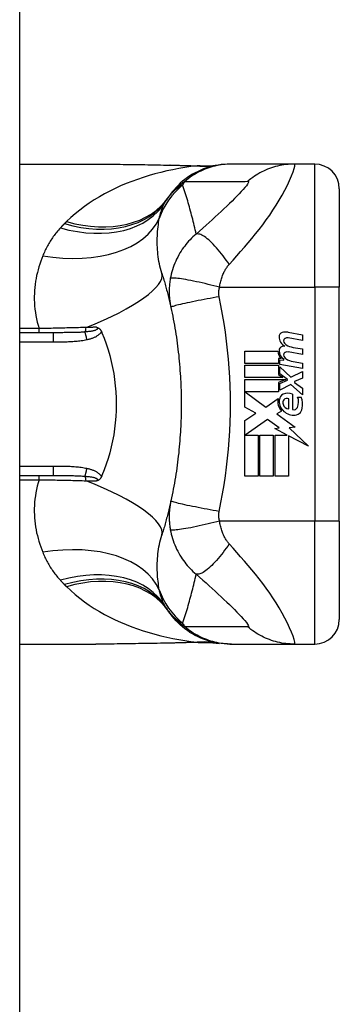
# Model space of a CAD drawing. Header units: inches. Extents: x 20 to 683, y 61 to 320.
# Tile 194 of 205: x 400.808 to 401.319, y 194.775 to 196.35. Entities that reach past the tile are written whole.
import ezdxf

# ---------------------------------------------------------------- set-up
doc = ezdxf.new("R2010")
doc.units = ezdxf.units.IN
doc.header["$MEASUREMENT"] = 0
doc.layers.add('Visible Edges(ANSI)', color=7, linetype='Continuous', lineweight=25)
doc.layers.add('Visible Tangent Edges(ANSI)', color=7, linetype='Continuous', lineweight=25)

msp = doc.modelspace()

# ---------------------------------------------------------------- linework, layer by layer
at = {"layer": 'Visible Edges(ANSI)'}
for p, q in [((400.8081, 177.4917), (400.8081, 214.0947)), ((400.8081, 196.1186), (400.93, 196.1186)), ((401.1466, 196.1186), (401.1442, 196.1186)), ((401.2471, 196.1186), (401.1466, 196.1186)), ((401.2796, 196.1186), (401.2471, 196.1186)), ((401.319, 196.0792), (401.319, 195.9217)), ((401.319, 195.5477), (401.319, 195.9217)), ((400.8615, 195.8489), (400.8081, 195.8489)), ((401.2601, 195.8365), (401.2371, 195.8405)), ((401.2372, 195.8497), (401.2601, 195.8453)), ((401.2601, 195.8453), (401.2601, 195.8365)), ((401.2451, 195.8255), (401.2601, 195.8229)), ((401.2601, 195.8229), (401.2601, 195.8141)), ((401.1679, 195.8195), (401.2209, 195.8195)), ((401.1679, 195.7997), (401.1679, 195.8195)), ((401.2218, 195.8079), (401.2218, 195.7997)), ((401.2259, 195.8075), (401.2218, 195.8079)), ((401.2237, 195.8055), (401.2301, 195.8049)), ((401.2237, 195.7979), (401.2237, 195.8055)), ((401.2301, 195.8049), (401.2301, 195.8068)), ((401.2601, 195.8141), (401.2371, 195.8181)), ((401.2218, 195.7997), (401.1679, 195.7997)), ((401.1679, 195.7969), (401.2218, 195.7969)), ((401.1679, 195.7771), (401.1679, 195.7969)), ((401.2218, 195.7969), (401.2218, 195.7821)), ((401.2601, 195.7915), (401.2237, 195.7979)), ((401.2237, 195.7941), (401.2413, 195.7779)), ((401.2237, 195.7832), (401.2237, 195.7941)), ((401.2451, 195.8029), (401.2601, 195.8003)), ((401.2601, 195.8003), (401.2601, 195.7915)), ((401.2287, 195.7771), (401.1679, 195.7771)), ((401.1679, 195.7743), (401.2335, 195.7743)), ((401.1679, 195.7297), (401.1679, 195.7743)), ((401.2218, 195.7821), (401.2287, 195.7771)), ((401.2335, 195.7743), (401.2218, 195.7693)), ((401.2359, 195.7743), (401.2237, 195.7832)), ((401.2359, 195.7729), (401.2359, 195.7743)), ((401.2413, 195.7779), (401.2601, 195.7869)), ((401.2601, 195.7761), (401.2471, 195.7711)), ((401.2601, 195.7869), (401.2601, 195.7761)), ((401.2218, 195.7693), (401.2218, 195.7543)), ((401.2237, 195.7677), (401.2359, 195.7729)), ((401.2237, 195.7569), (401.2237, 195.7677)), ((401.2415, 195.7661), (401.2237, 195.7569)), ((401.2601, 195.7497), (401.2415, 195.7661)), ((401.2471, 195.7711), (401.2471, 195.7695)), ((401.2471, 195.7695), (401.2601, 195.7605)), ((401.2601, 195.7605), (401.2601, 195.7497)), ((401.1687, 195.7543), (401.2014, 195.7299)), ((401.2218, 195.7543), (401.1687, 195.7543)), ((401.2014, 195.7299), (401.2213, 195.7437)), ((401.2383, 195.7271), (401.2383, 195.7431)), ((401.2443, 195.7505), (401.2443, 195.7261)), ((401.2523, 195.7461), (401.2583, 195.7461)), ((401.1853, 195.7204), (401.1679, 195.7297)), ((401.1679, 195.7087), (401.1853, 195.7204)), ((401.2267, 195.7237), (401.219, 195.7191)), ((401.219, 195.7191), (401.2483, 195.6981)), ((401.1679, 195.6195), (401.1679, 195.7087)), ((401.2041, 195.7099), (401.1683, 195.6853)), ((401.2228, 195.6968), (401.2041, 195.7099)), ((401.2161, 195.6955), (401.2228, 195.6968)), ((401.2357, 195.6853), (401.2161, 195.6955)), ((401.2483, 195.6981), (401.2389, 195.6968)), ((401.2389, 195.6968), (401.2697, 195.6676)), ((401.1683, 195.6853), (401.1893, 195.6853)), ((401.1893, 195.6853), (401.1893, 195.6195)), ((401.1921, 195.6853), (401.2135, 195.6853)), ((401.1921, 195.6195), (401.1921, 195.6853)), ((401.2135, 195.6853), (401.2135, 195.6195)), ((401.2165, 195.6853), (401.2357, 195.6853)), ((401.2165, 195.6195), (401.2165, 195.6853)), ((401.2379, 195.6841), (401.2379, 195.6195)), ((401.2697, 195.6676), (401.2379, 195.6841)), ((400.8081, 195.6206), (400.8615, 195.6206)), ((401.1893, 195.6195), (401.1679, 195.6195)), ((401.2135, 195.6195), (401.1921, 195.6195)), ((401.2379, 195.6195), (401.2165, 195.6195)), ((401.319, 195.5477), (401.319, 195.3902)), ((400.8081, 195.3509), (400.93, 195.3509)), ((401.1442, 195.3509), (401.1466, 195.3509)), ((401.1466, 195.3509), (401.2471, 195.3509)), ((401.2471, 195.3509), (401.2796, 195.3509))]:
    msp.add_line(p, q, dxfattribs=at)
at = {"layer": 'Visible Edges(ANSI)', "flags": 128}
for points in [[(400.93, 196.1186), (400.959, 196.1184), (400.9885, 196.1181), (401.0184, 196.1176), (401.0486, 196.1171)], [(401.1442, 196.1186), (401.1396, 196.1185), (401.1349, 196.1182), (401.1302, 196.1178), (401.1255, 196.1171), (401.1208, 196.1162), (401.116, 196.1152), (401.1114, 196.1139), (401.1067, 196.1125), (401.1021, 196.1108), (401.0976, 196.109), (401.0931, 196.107), (401.0887, 196.1047), (401.0844, 196.1024), (401.0803, 196.0998), (401.0762, 196.097), (401.0723, 196.0941), (401.0685, 196.0911), (401.0648, 196.0879), (401.0613, 196.0846), (401.058, 196.0812), (401.0548, 196.0776), (401.0518, 196.074), (401.0489, 196.0703), (401.0462, 196.0665)], [(401.0486, 196.1171), (401.0729, 196.1166), (401.0967, 196.1158)], [(401.0967, 196.1158), (401.1119, 196.1158), (401.127, 196.1173)], [(401.0353, 195.9442), (401.036, 195.942), (401.0366, 195.9398), (401.0373, 195.9376), (401.038, 195.9354), (401.0386, 195.9331), (401.0393, 195.9309), (401.0399, 195.9287), (401.0405, 195.9264), (401.0412, 195.9241), (401.0418, 195.9219), (401.0424, 195.9196), (401.043, 195.9173), (401.0436, 195.9151), (401.0442, 195.9128), (401.0448, 195.9105), (401.0454, 195.9082), (401.0459, 195.9058), (401.0465, 195.9035), (401.0471, 195.9012), (401.0476, 195.8989), (401.0481, 195.8965), (401.0487, 195.8942), (401.0492, 195.8918), (401.0497, 195.8895)], [(401.0497, 195.8895), (401.0508, 195.8847), (401.0517, 195.88), (401.0527, 195.8753), (401.0536, 195.8705), (401.0545, 195.8658), (401.0554, 195.861), (401.0562, 195.8562), (401.057, 195.8514), (401.0577, 195.8466), (401.0585, 195.8418), (401.0592, 195.837), (401.0598, 195.8322), (401.0605, 195.8274), (401.0611, 195.8226), (401.0616, 195.8177), (401.0622, 195.8129), (401.0627, 195.8081), (401.0631, 195.8032), (401.0636, 195.7984), (401.064, 195.7935), (401.0643, 195.7887), (401.0647, 195.7838), (401.065, 195.779), (401.0653, 195.7741)], [(400.9309, 195.8577), (400.9313, 195.8575), (400.9317, 195.8574), (400.9321, 195.8573), (400.9324, 195.8571), (400.9328, 195.857), (400.9332, 195.8568), (400.9336, 195.8566), (400.9339, 195.8564), (400.9343, 195.8562), (400.9347, 195.856), (400.935, 195.8557), (400.9354, 195.8554), (400.9358, 195.8551), (400.9361, 195.8548), (400.9365, 195.8545), (400.9368, 195.8541), (400.9371, 195.8537), (400.9374, 195.8533), (400.9377, 195.8529), (400.938, 195.8525), (400.9382, 195.8521), (400.9384, 195.8516), (400.9387, 195.8512), (400.9389, 195.8507)], [(400.9389, 195.8507), (400.9389, 195.8506), (400.9389, 195.8505), (400.939, 195.8505), (400.939, 195.8504), (400.939, 195.8503), (400.9391, 195.8502), (400.9391, 195.8502), (400.9391, 195.8501), (400.9392, 195.85), (400.9392, 195.85), (400.9392, 195.8499), (400.9393, 195.8498), (400.9393, 195.8497), (400.9393, 195.8497), (400.9394, 195.8496), (400.9394, 195.8495), (400.9394, 195.8494), (400.9394, 195.8494), (400.9395, 195.8493), (400.9395, 195.8492), (400.9395, 195.8491), (400.9396, 195.8491), (400.9396, 195.849), (400.9396, 195.8489)], [(400.9396, 195.8489), (400.9432, 195.84), (400.9465, 195.831), (400.9494, 195.8218), (400.9521, 195.8125), (400.9545, 195.803), (400.9566, 195.7935), (400.9583, 195.7838), (400.9598, 195.774), (400.9609, 195.7642), (400.9617, 195.7544), (400.9622, 195.7445), (400.9623, 195.7346), (400.9622, 195.7247), (400.9617, 195.7148), (400.9609, 195.7049), (400.9597, 195.6951), (400.9583, 195.6854), (400.9565, 195.6758), (400.9545, 195.6663), (400.9521, 195.6569), (400.9494, 195.6476), (400.9465, 195.6385), (400.9432, 195.6294), (400.9396, 195.6206)], [(401.0653, 195.7741), (401.0654, 195.7708), (401.0656, 195.7675), (401.0657, 195.7643), (401.0659, 195.761), (401.066, 195.7577), (401.0661, 195.7544), (401.0661, 195.7511), (401.0662, 195.7479), (401.0663, 195.7446), (401.0663, 195.7413), (401.0663, 195.738), (401.0663, 195.7347), (401.0663, 195.7315), (401.0663, 195.7282), (401.0663, 195.7249), (401.0662, 195.7216), (401.0661, 195.7183), (401.0661, 195.715), (401.066, 195.7118), (401.0659, 195.7085), (401.0657, 195.7052), (401.0656, 195.7019), (401.0654, 195.6987), (401.0653, 195.6954)], [(401.0653, 195.6954), (401.065, 195.6905), (401.0647, 195.6857), (401.0643, 195.6808), (401.064, 195.6759), (401.0636, 195.6711), (401.0631, 195.6662), (401.0627, 195.6614), (401.0622, 195.6566), (401.0616, 195.6517), (401.0611, 195.6469), (401.0605, 195.6421), (401.0598, 195.6373), (401.0592, 195.6325), (401.0585, 195.6276), (401.0577, 195.6228), (401.057, 195.6181), (401.0562, 195.6133), (401.0554, 195.6085), (401.0545, 195.6037), (401.0536, 195.5989), (401.0527, 195.5942), (401.0517, 195.5894), (401.0508, 195.5847), (401.0497, 195.58)], [(400.9389, 195.6188), (400.9387, 195.6183), (400.9384, 195.6178), (400.9382, 195.6174), (400.938, 195.617), (400.9377, 195.6166), (400.9374, 195.6161), (400.9371, 195.6158), (400.9368, 195.6154), (400.9365, 195.615), (400.9361, 195.6147), (400.9358, 195.6143), (400.9354, 195.614), (400.935, 195.6137), (400.9347, 195.6135), (400.9343, 195.6133), (400.9339, 195.613), (400.9336, 195.6128), (400.9332, 195.6127), (400.9328, 195.6125), (400.9324, 195.6123), (400.9321, 195.6122), (400.9317, 195.612), (400.9313, 195.6119), (400.9309, 195.6118)], [(400.9396, 195.6206), (400.9396, 195.6205), (400.9396, 195.6204), (400.9395, 195.6203), (400.9395, 195.6203), (400.9395, 195.6202), (400.9394, 195.6201), (400.9394, 195.62), (400.9394, 195.62), (400.9394, 195.6199), (400.9393, 195.6198), (400.9393, 195.6197), (400.9393, 195.6197), (400.9392, 195.6196), (400.9392, 195.6195), (400.9392, 195.6194), (400.9391, 195.6194), (400.9391, 195.6193), (400.9391, 195.6192), (400.939, 195.6191), (400.939, 195.6191), (400.939, 195.619), (400.9389, 195.6189), (400.9389, 195.6188), (400.9389, 195.6188)], [(401.0497, 195.58), (401.0492, 195.5776), (401.0487, 195.5753), (401.0481, 195.5729), (401.0476, 195.5706), (401.0471, 195.5683), (401.0465, 195.5659), (401.0459, 195.5636), (401.0454, 195.5613), (401.0448, 195.559), (401.0442, 195.5567), (401.0436, 195.5544), (401.043, 195.5521), (401.0424, 195.5499), (401.0418, 195.5476), (401.0412, 195.5453), (401.0405, 195.5431), (401.0399, 195.5408), (401.0393, 195.5386), (401.0386, 195.5363), (401.038, 195.5341), (401.0373, 195.5319), (401.0366, 195.5296), (401.036, 195.5274), (401.0353, 195.5252)], [(401.1442, 195.3509), (401.1396, 195.351), (401.1349, 195.3512), (401.1302, 195.3517), (401.1255, 195.3524), (401.1208, 195.3532), (401.116, 195.3543), (401.1114, 195.3555), (401.1067, 195.357), (401.1021, 195.3586), (401.0976, 195.3605), (401.0931, 195.3625), (401.0887, 195.3647), (401.0844, 195.3671), (401.0803, 195.3697), (401.0762, 195.3724), (401.0723, 195.3753), (401.0685, 195.3784), (401.0648, 195.3815), (401.0613, 195.3849), (401.058, 195.3883), (401.0548, 195.3918), (401.0518, 195.3955), (401.0489, 195.3992), (401.0462, 195.403)], [(401.0486, 195.3523), (401.0184, 195.3519), (400.9885, 195.3514), (400.959, 195.351), (400.93, 195.3509)], [(401.0967, 195.3537), (401.0729, 195.3528), (401.0486, 195.3523)], [(401.0967, 195.3537), (401.1119, 195.3536), (401.127, 195.3521)]]:
    msp.add_lwpolyline(points, dxfattribs=at)
at = {"layer": 'Visible Edges(ANSI)'}
for centre, radius, start, end in [((401.2796, 196.0792), 0.0394, 0, 90), ((401.1422, 195.9974), 0.1181, 146.4792, 148.6999), ((401.5388, 195.7347), 0.5938, 146.0379, 146.4792), ((401.2297, 195.8424), 0.007, 108.4748, 179.6788), ((401.2391, 195.8424), 0.0164, 179.6788, 243.9508), ((401.2335, 195.8308), 0.0192, 79, 108.4748), ((401.234, 195.8363), 0.004, 113.5487, 186.1027), ((401.2356, 195.8324), 0.0082, 79.9922, 113.5487), ((401.2294, 195.8204), 0.00676, 106.9928, 179.4776), ((401.2387, 195.8203), 0.016, 179.4776, 237.4114), ((401.2331, 195.8085), 0.0192, 93.6169, 106.9928), ((401.2383, 195.8368), 0.0084, 186.1027, 237.6083), ((401.25, 195.8561), 0.031, 238.5584, 260.8257), ((401.2369, 195.8191), 0.016, 178.7952, 226.5849), ((401.234, 195.8139), 0.004, 113.5571, 186.03), ((401.2383, 195.8143), 0.0084, 186.03, 237.5992), ((401.2356, 195.81), 0.0082, 80, 113.5571), ((401.2504, 195.8334), 0.031, 237.5992, 260), ((401.2427, 195.7387), 0.022, 167.079, 223.1785), ((401.2427, 195.7387), 0.0199, 170.4085, 224.1684), ((401.2332, 195.7412), 0.0101, 113.8445, 175.0802), ((401.2367, 195.7333), 0.0188, 66.1555, 113.8445), ((401.2352, 195.7375), 0.00637, 61.4547, 141.1652), ((401.2334, 195.7382), 0.0205, 334.6784, 22.5609), ((401.2196, 195.734), 0.0405, 351.5605, 17.3343), ((401.2359, 195.7369), 0.0073, 141.1652, 199.3797), ((401.2396, 195.7382), 0.0112, 199.3797, 262.9975), ((401.2461, 195.7322), 0.0064, 253.5261, 334.6784), ((401.2467, 195.73), 0.0132, 266.5646, 351.5605), ((401.2475, 195.7433), 0.0265, 224.1684, 266.5646), ((401.1422, 195.472), 0.1181, 211.3001, 213.5208), ((401.5388, 195.7347), 0.5938, 213.5208, 213.9621), ((401.2796, 195.3902), 0.0394, 270, 0)]:
    msp.add_arc(centre, radius, start, end, dxfattribs=at)
at = {"layer": 'Visible Tangent Edges(ANSI)'}
for p, q in [((401.2796, 195.9217), (401.2796, 196.1186)), ((401.1275, 195.9217), (401.2796, 195.9217)), ((401.2796, 195.9217), (401.2796, 195.5477)), ((401.319, 195.9217), (401.2796, 195.9217)), ((400.839, 195.8556), (400.8081, 195.8556)), ((400.839, 195.8489), (400.839, 195.8556)), ((400.8615, 195.8489), (400.8615, 195.8343)), ((400.8081, 195.8343), (400.8615, 195.8343)), ((400.8615, 195.6351), (400.8081, 195.6351)), ((400.8615, 195.6351), (400.8615, 195.6206)), ((400.839, 195.6138), (400.839, 195.6206)), ((400.8081, 195.6138), (400.839, 195.6138)), ((401.2796, 195.5477), (401.1275, 195.5477)), ((401.319, 195.5477), (401.2796, 195.5477)), ((401.2796, 195.3509), (401.2796, 195.5477))]:
    msp.add_line(p, q, dxfattribs=at)
at = {"layer": 'Visible Tangent Edges(ANSI)', "flags": 128}
for points in [[(401.0916, 196.1157), (401.0819, 196.1145), (401.0722, 196.1131), (401.0625, 196.1115), (401.0529, 196.1096), (401.0433, 196.1076), (401.0338, 196.1054), (401.0243, 196.1029), (401.0149, 196.1002), (401.0056, 196.0973), (400.9964, 196.0942), (400.9873, 196.0909), (400.9783, 196.0874), (400.9694, 196.0836), (400.9607, 196.0796), (400.9521, 196.0754), (400.9437, 196.0709), (400.9354, 196.0663), (400.9273, 196.0613), (400.9193, 196.0562), (400.9116, 196.0508), (400.9041, 196.0451), (400.8968, 196.0392), (400.8898, 196.0331), (400.883, 196.0267)], [(400.93, 196.1186), (400.9348, 196.1186), (400.9396, 196.1186), (400.9444, 196.1185), (400.9492, 196.1185), (400.954, 196.1185), (400.9589, 196.1184), (400.9637, 196.1184), (400.9686, 196.1183), (400.9735, 196.1182), (400.9784, 196.1182), (400.9833, 196.1181), (400.9882, 196.118), (400.9932, 196.1179), (400.9981, 196.1179), (401.003, 196.1178), (401.008, 196.1177), (401.013, 196.1176), (401.018, 196.1175), (401.0229, 196.1174), (401.0279, 196.1173), (401.033, 196.1172), (401.038, 196.1171), (401.043, 196.1171), (401.048, 196.117)], [(401.0486, 196.1171), (401.0486, 196.1171), (401.0486, 196.1171), (401.0485, 196.1171), (401.0485, 196.1171), (401.0485, 196.1171), (401.0485, 196.1171), (401.0484, 196.1171), (401.0484, 196.1171), (401.0484, 196.1171), (401.0484, 196.1171), (401.0483, 196.1171), (401.0483, 196.1171), (401.0483, 196.1171), (401.0483, 196.1171), (401.0482, 196.1171), (401.0482, 196.1171), (401.0482, 196.117), (401.0482, 196.117), (401.0481, 196.117), (401.0481, 196.117), (401.0481, 196.117), (401.0481, 196.117), (401.048, 196.117), (401.048, 196.117)], [(401.048, 196.117), (401.0499, 196.1169), (401.0517, 196.1169), (401.0536, 196.1169), (401.0554, 196.1168), (401.0572, 196.1168), (401.0591, 196.1168), (401.0609, 196.1167), (401.0628, 196.1167), (401.0646, 196.1166), (401.0664, 196.1166), (401.0682, 196.1165), (401.0701, 196.1165), (401.0719, 196.1164), (401.0737, 196.1164), (401.0755, 196.1163), (401.0773, 196.1162), (401.0791, 196.1162), (401.0809, 196.1161), (401.0827, 196.116), (401.0845, 196.116), (401.0863, 196.1159), (401.0881, 196.1158), (401.0899, 196.1158), (401.0916, 196.1157)], [(401.1466, 196.1186), (401.1433, 196.1185), (401.14, 196.1184), (401.1367, 196.1182), (401.1333, 196.1178), (401.13, 196.1174), (401.1266, 196.1168), (401.1233, 196.1162), (401.12, 196.1154), (401.1167, 196.1146), (401.1134, 196.1137), (401.1102, 196.1126), (401.107, 196.1115), (401.1038, 196.1103), (401.1006, 196.1089), (401.0975, 196.1075), (401.0945, 196.106), (401.0915, 196.1044), (401.0885, 196.1027), (401.0856, 196.101), (401.0828, 196.0991), (401.08, 196.0972), (401.0773, 196.0952), (401.0746, 196.0931), (401.0721, 196.091)], [(401.0946, 196.1158), (401.0946, 196.1158), (401.0945, 196.1158), (401.0944, 196.1158), (401.0943, 196.1158), (401.0942, 196.1157), (401.0941, 196.1157), (401.094, 196.1157), (401.0939, 196.1157), (401.0938, 196.1157), (401.0937, 196.1157), (401.0936, 196.1157), (401.0935, 196.1157), (401.0933, 196.1157), (401.0932, 196.1157), (401.0931, 196.1157), (401.0929, 196.1157), (401.0928, 196.1157), (401.0926, 196.1157), (401.0925, 196.1157), (401.0923, 196.1157), (401.0922, 196.1157), (401.092, 196.1157), (401.0918, 196.1157), (401.0916, 196.1157)], [(401.0967, 196.1158), (401.0966, 196.1158), (401.0965, 196.1158), (401.0964, 196.1158), (401.0964, 196.1158), (401.0963, 196.1158), (401.0962, 196.1158), (401.0961, 196.1158), (401.096, 196.1158), (401.0959, 196.1158), (401.0958, 196.1158), (401.0958, 196.1158), (401.0957, 196.1158), (401.0956, 196.1158), (401.0955, 196.1158), (401.0954, 196.1158), (401.0953, 196.1158), (401.0952, 196.1158), (401.0951, 196.1158), (401.0951, 196.1158), (401.095, 196.1158), (401.0949, 196.1158), (401.0948, 196.1158), (401.0947, 196.1158), (401.0946, 196.1158)], [(401.1429, 195.9582), (401.1491, 195.9651), (401.1552, 195.972), (401.1613, 195.9789), (401.1674, 195.9858), (401.1734, 195.9927), (401.1793, 195.9998), (401.1852, 196.0069), (401.191, 196.0142), (401.1967, 196.0216), (401.2022, 196.0292), (401.2077, 196.0369), (401.2129, 196.0447), (401.2181, 196.0527), (401.223, 196.0608), (401.2276, 196.0689), (401.232, 196.077), (401.236, 196.0849), (401.2396, 196.0925), (401.2427, 196.0996), (401.2451, 196.106), (401.2469, 196.1113), (401.2478, 196.1153), (401.2479, 196.1178), (401.2471, 196.1186)], [(401.2471, 196.1186), (401.2437, 196.1185), (401.2404, 196.1184), (401.2371, 196.1182), (401.2337, 196.1178), (401.2304, 196.1174), (401.2271, 196.1168), (401.2237, 196.1162), (401.2204, 196.1154), (401.2171, 196.1146), (401.2139, 196.1137), (401.2106, 196.1126), (401.2074, 196.1115), (401.2042, 196.1103), (401.2011, 196.1089), (401.198, 196.1075), (401.1949, 196.106), (401.1919, 196.1044), (401.189, 196.1027), (401.1861, 196.101), (401.1832, 196.0991), (401.1805, 196.0972), (401.1778, 196.0952), (401.1752, 196.0932), (401.1726, 196.0911)], [(401.0462, 196.0665), (401.047, 196.0675), (401.0477, 196.0686), (401.0485, 196.0696), (401.0493, 196.0707), (401.0501, 196.0717), (401.051, 196.0728), (401.0519, 196.0738), (401.0528, 196.0748), (401.0537, 196.0759), (401.0547, 196.0769), (401.0557, 196.0779), (401.0567, 196.0789), (401.0578, 196.08), (401.0589, 196.081), (401.0601, 196.082), (401.0612, 196.083), (401.0624, 196.084), (401.0637, 196.085), (401.065, 196.086), (401.0663, 196.087), (401.0677, 196.088), (401.0691, 196.089), (401.0706, 196.09), (401.0721, 196.091)], [(401.0721, 196.091), (401.0763, 196.091), (401.0805, 196.091), (401.0847, 196.091), (401.0888, 196.091), (401.093, 196.091), (401.0972, 196.091), (401.1014, 196.091), (401.1056, 196.091), (401.1098, 196.091), (401.114, 196.091), (401.1181, 196.091), (401.1223, 196.091), (401.1265, 196.091), (401.1307, 196.091), (401.1349, 196.091), (401.1391, 196.091), (401.1433, 196.091), (401.1474, 196.091), (401.1516, 196.091), (401.1558, 196.091), (401.16, 196.091), (401.1642, 196.091), (401.1684, 196.091), (401.1726, 196.0911)], [(401.1726, 196.0911), (401.1736, 196.0908), (401.1739, 196.0899), (401.1735, 196.0885), (401.1723, 196.0864), (401.1705, 196.084), (401.1682, 196.0811), (401.1654, 196.078), (401.1623, 196.0746), (401.1589, 196.071), (401.1553, 196.0672), (401.1515, 196.0634), (401.1475, 196.0594), (401.1433, 196.0554), (401.139, 196.0513), (401.1346, 196.0471), (401.1301, 196.0428), (401.1255, 196.0385), (401.1207, 196.0341), (401.1159, 196.0297), (401.111, 196.0252), (401.106, 196.0207), (401.1008, 196.0161), (401.0956, 196.0114), (401.0902, 196.0067)], [(401.0685, 196.0854), (401.0674, 196.0847), (401.0663, 196.0841), (401.0652, 196.0835), (401.0641, 196.0828), (401.063, 196.0821), (401.0619, 196.0813), (401.0609, 196.0806), (401.0598, 196.0798), (401.0587, 196.079), (401.0577, 196.0781), (401.0566, 196.0773), (401.0556, 196.0763), (401.0545, 196.0754), (401.0535, 196.0744), (401.0525, 196.0734), (401.0515, 196.0724), (401.0505, 196.0713), (401.0495, 196.0702), (401.0485, 196.069), (401.0475, 196.0679), (401.0465, 196.0666), (401.0456, 196.0653), (401.0446, 196.064), (401.0437, 196.0627)], [(401.0902, 196.0067), (401.0895, 196.0101), (401.0887, 196.0135), (401.0879, 196.0169), (401.0871, 196.0202), (401.0863, 196.0236), (401.0855, 196.0269), (401.0847, 196.0303), (401.0838, 196.0336), (401.0829, 196.0369), (401.0821, 196.0402), (401.0812, 196.0435), (401.0803, 196.0468), (401.0794, 196.05), (401.0784, 196.0533), (401.0775, 196.0566), (401.0766, 196.0598), (401.0756, 196.063), (401.0746, 196.0662), (401.0736, 196.0695), (401.0726, 196.0727), (401.0716, 196.0758), (401.0706, 196.079), (401.0696, 196.0822), (401.0685, 196.0854)], [(401.0312, 196.0317), (401.0315, 196.033), (401.0318, 196.0343), (401.0321, 196.0356), (401.0324, 196.0369), (401.0327, 196.0381), (401.033, 196.0393), (401.0334, 196.0405), (401.0337, 196.0417), (401.0341, 196.0429), (401.0345, 196.0441), (401.0349, 196.0452), (401.0353, 196.0464), (401.0357, 196.0475), (401.0362, 196.0486), (401.0366, 196.0497), (401.0371, 196.0507), (401.0375, 196.0518), (401.038, 196.0528), (401.0385, 196.0539), (401.0391, 196.0549), (401.0396, 196.0559), (401.0401, 196.0569), (401.0407, 196.0578), (401.0413, 196.0588)], [(400.883, 196.0267), (400.8828, 196.0266), (400.8827, 196.0264), (400.8826, 196.0263), (400.8824, 196.0261), (400.8823, 196.026), (400.8821, 196.0259), (400.882, 196.0257), (400.8819, 196.0256), (400.8817, 196.0255), (400.8816, 196.0253), (400.8814, 196.0252), (400.8813, 196.025), (400.8811, 196.0249), (400.881, 196.0248), (400.8809, 196.0246), (400.8807, 196.0245), (400.8806, 196.0243), (400.8804, 196.0242), (400.8803, 196.0241), (400.8802, 196.0239), (400.88, 196.0238), (400.8799, 196.0236), (400.8797, 196.0235), (400.8796, 196.0234)], [(401.0353, 195.9442), (401.0342, 195.9479), (401.0332, 195.9516), (401.0323, 195.9554), (401.0314, 195.9591), (401.0307, 195.9629), (401.0301, 195.9667), (401.0295, 195.9705), (401.0291, 195.9743), (401.0287, 195.978), (401.0284, 195.9818), (401.0281, 195.9855), (401.028, 195.9892), (401.0279, 195.9929), (401.0279, 195.9966), (401.028, 196.0002), (401.0281, 196.0039), (401.0283, 196.0075), (401.0286, 196.011), (401.0289, 196.0146), (401.0292, 196.0181), (401.0297, 196.0216), (401.0301, 196.025), (401.0307, 196.0284), (401.0312, 196.0317)], [(400.8731, 196.0165), (400.8715, 196.0149), (400.87, 196.0132), (400.8686, 196.0115), (400.8672, 196.0097), (400.8658, 196.008), (400.8644, 196.0062), (400.8631, 196.0044), (400.8618, 196.0026), (400.8605, 196.0008), (400.8592, 195.999), (400.858, 195.9971), (400.8568, 195.9953), (400.8557, 195.9934), (400.8545, 195.9915), (400.8534, 195.9896), (400.8524, 195.9877), (400.8513, 195.9857), (400.8503, 195.9838), (400.8493, 195.9818), (400.8484, 195.9798), (400.8475, 195.9778), (400.8466, 195.9758), (400.8457, 195.9738), (400.8448, 195.9717)], [(400.8796, 196.0234), (400.8793, 196.0231), (400.879, 196.0228), (400.8788, 196.0225), (400.8785, 196.0222), (400.8782, 196.022), (400.8779, 196.0217), (400.8777, 196.0214), (400.8774, 196.0211), (400.8771, 196.0208), (400.8768, 196.0205), (400.8766, 196.0203), (400.8763, 196.02), (400.876, 196.0197), (400.8757, 196.0194), (400.8755, 196.0191), (400.8752, 196.0188), (400.8749, 196.0186), (400.8747, 196.0183), (400.8744, 196.018), (400.8741, 196.0177), (400.8739, 196.0174), (400.8736, 196.0171), (400.8733, 196.0168), (400.8731, 196.0165)], [(401.0902, 196.0067), (401.0876, 196.0045), (401.0851, 196.0022), (401.0827, 195.9999), (401.0804, 195.9975), (401.0781, 195.9951), (401.076, 195.9927), (401.0739, 195.9902), (401.0718, 195.9876), (401.0699, 195.985), (401.068, 195.9824), (401.0662, 195.9796), (401.0643, 195.9766), (401.0624, 195.9733), (401.0606, 195.97), (401.0589, 195.9667), (401.0574, 195.9633), (401.0559, 195.9599), (401.0546, 195.9565), (401.0533, 195.9531), (401.0522, 195.9496), (401.0512, 195.9461), (401.0503, 195.9425), (401.0495, 195.939), (401.0488, 195.9355)], [(401.1429, 195.9582), (401.1406, 195.9617), (401.1381, 195.9652), (401.1357, 195.9686), (401.1331, 195.972), (401.1306, 195.9753), (401.128, 195.9785), (401.1254, 195.9817), (401.1228, 195.9847), (401.1202, 195.9876), (401.1176, 195.9903), (401.1151, 195.9928), (401.1126, 195.9952), (401.1102, 195.9974), (401.1078, 195.9993), (401.1055, 196.001), (401.1034, 196.0026), (401.1013, 196.0039), (401.0994, 196.0049), (401.0975, 196.0058), (401.0958, 196.0064), (401.0942, 196.0068), (401.0928, 196.007), (401.0914, 196.0069), (401.0902, 196.0067)], [(400.8448, 195.9717), (400.8432, 195.9675), (400.8416, 195.9631), (400.8401, 195.9587), (400.8387, 195.9542), (400.8374, 195.9497), (400.8363, 195.9451), (400.8352, 195.9405), (400.8343, 195.9358), (400.8335, 195.9311), (400.8328, 195.9263), (400.8322, 195.9215), (400.8318, 195.9166), (400.8315, 195.9117), (400.8314, 195.9068), (400.8314, 195.9018), (400.8316, 195.8968), (400.8319, 195.8917), (400.8324, 195.8866), (400.8331, 195.8815), (400.8339, 195.8764), (400.8349, 195.8712), (400.8361, 195.866), (400.8375, 195.8608), (400.839, 195.8556)], [(401.1275, 195.9217), (401.1278, 195.9237), (401.1282, 195.9256), (401.1286, 195.9275), (401.129, 195.9294), (401.1295, 195.9312), (401.13, 195.9331), (401.1305, 195.9349), (401.1311, 195.9367), (401.1317, 195.9385), (401.1323, 195.9402), (401.133, 195.9419), (401.1337, 195.9436), (401.1344, 195.9452), (401.1351, 195.9466), (401.1358, 195.9479), (401.1365, 195.9492), (401.1372, 195.9504), (401.138, 195.9516), (401.1388, 195.9528), (401.1396, 195.954), (401.1404, 195.9551), (401.1412, 195.9562), (401.142, 195.9572), (401.1429, 195.9582)], [(401.0488, 195.9355), (401.0485, 195.9334), (401.0482, 195.9313), (401.0479, 195.9293), (401.0476, 195.9273), (401.0475, 195.9253), (401.0473, 195.9232), (401.0472, 195.9212), (401.0471, 195.9192), (401.047, 195.9173), (401.047, 195.9153), (401.047, 195.9134), (401.047, 195.9115), (401.0471, 195.9097), (401.0472, 195.9078), (401.0473, 195.9059), (401.0475, 195.9041), (401.0477, 195.9022), (401.0479, 195.9004), (401.0481, 195.8986), (401.0484, 195.8967), (401.0487, 195.8949), (401.049, 195.8931), (401.0494, 195.8913), (401.0497, 195.8895)], [(401.1275, 195.9217), (401.123, 195.9229), (401.1184, 195.9241), (401.1138, 195.9252), (401.1091, 195.9263), (401.1044, 195.9275), (401.0997, 195.9285), (401.0951, 195.9296), (401.0905, 195.9305), (401.0861, 195.9315), (401.0817, 195.9323), (401.0776, 195.9331), (401.0737, 195.9338), (401.07, 195.9344), (401.0666, 195.935), (401.0634, 195.9354), (401.0606, 195.9358), (401.058, 195.936), (401.0558, 195.9362), (401.0538, 195.9363), (401.0522, 195.9363), (401.0509, 195.9362), (401.0499, 195.936), (401.0492, 195.9358), (401.0488, 195.9355)], [(401.1269, 195.9064), (401.1268, 195.907), (401.1267, 195.9076), (401.1266, 195.9083), (401.1265, 195.9089), (401.1265, 195.9095), (401.1264, 195.9101), (401.1264, 195.9107), (401.1263, 195.9114), (401.1263, 195.912), (401.1263, 195.9126), (401.1263, 195.9132), (401.1264, 195.9139), (401.1264, 195.9145), (401.1264, 195.9151), (401.1265, 195.9158), (401.1265, 195.9164), (401.1266, 195.9171), (401.1267, 195.9177), (401.1268, 195.9184), (401.1269, 195.9191), (401.1271, 195.9197), (401.1272, 195.9204), (401.1273, 195.9211), (401.1275, 195.9217)], [(401.1269, 195.9064), (401.1222, 195.9056), (401.1175, 195.9047), (401.1127, 195.9039), (401.1079, 195.903), (401.1031, 195.9021), (401.0983, 195.9011), (401.0935, 195.9002), (401.0889, 195.8993), (401.0844, 195.8984), (401.0801, 195.8975), (401.0759, 195.8966), (401.072, 195.8958), (401.0684, 195.895), (401.0651, 195.8942), (401.062, 195.8935), (401.0593, 195.8928), (401.057, 195.8922), (401.0549, 195.8916), (401.0533, 195.8911), (401.0519, 195.8907), (401.0509, 195.8903), (401.0502, 195.89), (401.0498, 195.8897), (401.0497, 195.8895)], [(401.1269, 195.5631), (401.1296, 195.5772), (401.1323, 195.5914), (401.1347, 195.6056), (401.1369, 195.6198), (401.1388, 195.6341), (401.1405, 195.6484), (401.1419, 195.6628), (401.143, 195.6771), (401.1439, 195.6915), (401.1446, 195.7059), (401.1449, 195.7203), (401.1451, 195.7347), (401.1449, 195.7491), (401.1446, 195.7636), (401.1439, 195.778), (401.143, 195.7923), (401.1419, 195.8067), (401.1405, 195.8211), (401.1388, 195.8354), (401.1369, 195.8497), (401.1347, 195.8639), (401.1323, 195.8781), (401.1296, 195.8923), (401.1269, 195.9064)], [(400.9142, 195.8573), (400.9112, 195.8572), (400.9082, 195.8571), (400.9051, 195.857), (400.9021, 195.8569), (400.899, 195.8569), (400.896, 195.8568), (400.8929, 195.8567), (400.8898, 195.8566), (400.8867, 195.8565), (400.8836, 195.8565), (400.8804, 195.8564), (400.8773, 195.8563), (400.8741, 195.8562), (400.871, 195.8562), (400.8678, 195.8561), (400.8646, 195.8561), (400.8615, 195.856), (400.8583, 195.8559), (400.8551, 195.8559), (400.8519, 195.8558), (400.8487, 195.8558), (400.8455, 195.8557), (400.8422, 195.8557), (400.839, 195.8556)], [(400.9309, 195.8577), (400.9315, 195.8572), (400.932, 195.8567), (400.9323, 195.8562), (400.9325, 195.8557), (400.9324, 195.8552), (400.9321, 195.8547), (400.9317, 195.8542), (400.9311, 195.8538), (400.9304, 195.8533), (400.9295, 195.853), (400.9286, 195.8526), (400.9276, 195.8523), (400.9265, 195.852), (400.9254, 195.8518), (400.9242, 195.8515), (400.923, 195.8513), (400.9218, 195.8511), (400.9205, 195.8509), (400.9192, 195.8507), (400.9179, 195.8506), (400.9165, 195.8504), (400.9152, 195.8503), (400.9138, 195.8501), (400.9124, 195.85)], [(400.9309, 195.8577), (400.9302, 195.8576), (400.9295, 195.8576), (400.9289, 195.8576), (400.9282, 195.8576), (400.9275, 195.8576), (400.9268, 195.8576), (400.9261, 195.8576), (400.9254, 195.8576), (400.9247, 195.8575), (400.924, 195.8575), (400.9233, 195.8575), (400.9226, 195.8575), (400.9219, 195.8575), (400.9212, 195.8575), (400.9205, 195.8575), (400.9198, 195.8574), (400.9191, 195.8574), (400.9184, 195.8574), (400.9177, 195.8574), (400.917, 195.8574), (400.9163, 195.8574), (400.9156, 195.8574), (400.9149, 195.8573), (400.9142, 195.8573)], [(400.9124, 195.85), (400.9105, 195.8499), (400.9085, 195.8498), (400.9065, 195.8496), (400.9045, 195.8495), (400.9024, 195.8494), (400.9004, 195.8494), (400.8983, 195.8493), (400.8962, 195.8492), (400.8941, 195.8492), (400.892, 195.8491), (400.8899, 195.8491), (400.8878, 195.849), (400.8857, 195.849), (400.8835, 195.849), (400.8813, 195.849), (400.8792, 195.849), (400.877, 195.8489), (400.8748, 195.8489), (400.8726, 195.8489), (400.8704, 195.8489), (400.8682, 195.8489), (400.8659, 195.8489), (400.8637, 195.8489), (400.8615, 195.8489)], [(400.8615, 195.8343), (400.8637, 195.8343), (400.866, 195.8343), (400.8683, 195.8343), (400.8705, 195.8344), (400.8728, 195.8344), (400.875, 195.8344), (400.8773, 195.8344), (400.8796, 195.8345), (400.8818, 195.8345), (400.8841, 195.8346), (400.8863, 195.8347), (400.8886, 195.8348), (400.8909, 195.8349), (400.8931, 195.835), (400.8954, 195.8352), (400.8976, 195.8353), (400.8999, 195.8355), (400.9021, 195.8358), (400.9044, 195.836), (400.9066, 195.8363), (400.9089, 195.8366), (400.9111, 195.837), (400.9133, 195.8374), (400.9155, 195.8379)], [(400.9155, 195.8379), (400.9166, 195.8381), (400.9178, 195.8384), (400.9189, 195.8387), (400.92, 195.839), (400.9211, 195.8393), (400.9222, 195.8396), (400.9232, 195.84), (400.9243, 195.8404), (400.9254, 195.8408), (400.9265, 195.8412), (400.9275, 195.8416), (400.9285, 195.8421), (400.9296, 195.8426), (400.9306, 195.8431), (400.9315, 195.8437), (400.9325, 195.8443), (400.9334, 195.8449), (400.9343, 195.8456), (400.9352, 195.8464), (400.9361, 195.8471), (400.9369, 195.8479), (400.9376, 195.8488), (400.9383, 195.8497), (400.9389, 195.8507)], [(400.9155, 195.6316), (400.9133, 195.632), (400.9111, 195.6325), (400.9089, 195.6328), (400.9066, 195.6331), (400.9044, 195.6334), (400.9021, 195.6337), (400.8999, 195.6339), (400.8976, 195.6341), (400.8954, 195.6343), (400.8931, 195.6344), (400.8909, 195.6346), (400.8886, 195.6347), (400.8863, 195.6348), (400.8841, 195.6349), (400.8818, 195.6349), (400.8796, 195.635), (400.8773, 195.635), (400.875, 195.6351), (400.8728, 195.6351), (400.8705, 195.6351), (400.8683, 195.6351), (400.866, 195.6351), (400.8637, 195.6351), (400.8615, 195.6351)], [(400.9389, 195.6188), (400.9383, 195.6197), (400.9376, 195.6207), (400.9369, 195.6215), (400.9361, 195.6223), (400.9352, 195.6231), (400.9343, 195.6238), (400.9334, 195.6245), (400.9325, 195.6252), (400.9315, 195.6258), (400.9306, 195.6263), (400.9296, 195.6269), (400.9285, 195.6274), (400.9275, 195.6278), (400.9265, 195.6283), (400.9254, 195.6287), (400.9243, 195.6291), (400.9232, 195.6295), (400.9222, 195.6298), (400.9211, 195.6302), (400.92, 195.6305), (400.9189, 195.6308), (400.9178, 195.6311), (400.9166, 195.6313), (400.9155, 195.6316)], [(400.8615, 195.6206), (400.8637, 195.6206), (400.8659, 195.6206), (400.8682, 195.6206), (400.8704, 195.6206), (400.8726, 195.6205), (400.8748, 195.6205), (400.877, 195.6205), (400.8792, 195.6205), (400.8813, 195.6205), (400.8835, 195.6205), (400.8857, 195.6204), (400.8878, 195.6204), (400.8899, 195.6204), (400.892, 195.6203), (400.8941, 195.6203), (400.8962, 195.6202), (400.8983, 195.6202), (400.9004, 195.6201), (400.9024, 195.62), (400.9045, 195.6199), (400.9065, 195.6198), (400.9085, 195.6197), (400.9105, 195.6196), (400.9124, 195.6194)], [(400.9124, 195.6194), (400.9138, 195.6193), (400.9152, 195.6192), (400.9165, 195.6191), (400.9179, 195.6189), (400.9192, 195.6187), (400.9205, 195.6186), (400.9218, 195.6184), (400.923, 195.6182), (400.9242, 195.618), (400.9254, 195.6177), (400.9265, 195.6174), (400.9276, 195.6172), (400.9286, 195.6168), (400.9295, 195.6165), (400.9304, 195.6161), (400.9311, 195.6157), (400.9317, 195.6153), (400.9321, 195.6148), (400.9324, 195.6143), (400.9325, 195.6138), (400.9323, 195.6133), (400.932, 195.6128), (400.9315, 195.6123), (400.9309, 195.6118)], [(400.839, 195.6138), (400.8375, 195.6086), (400.8361, 195.6034), (400.8349, 195.5983), (400.8339, 195.5931), (400.8331, 195.588), (400.8324, 195.5828), (400.8319, 195.5777), (400.8316, 195.5727), (400.8314, 195.5677), (400.8314, 195.5627), (400.8315, 195.5578), (400.8318, 195.5529), (400.8322, 195.548), (400.8328, 195.5432), (400.8335, 195.5384), (400.8343, 195.5337), (400.8352, 195.529), (400.8363, 195.5244), (400.8374, 195.5198), (400.8387, 195.5153), (400.8401, 195.5108), (400.8416, 195.5064), (400.8432, 195.502), (400.8448, 195.4977)], [(400.839, 195.6138), (400.8422, 195.6138), (400.8455, 195.6137), (400.8487, 195.6137), (400.8519, 195.6136), (400.8551, 195.6136), (400.8583, 195.6135), (400.8615, 195.6135), (400.8646, 195.6134), (400.8678, 195.6133), (400.871, 195.6133), (400.8741, 195.6132), (400.8773, 195.6132), (400.8804, 195.6131), (400.8836, 195.613), (400.8867, 195.6129), (400.8898, 195.6129), (400.8929, 195.6128), (400.896, 195.6127), (400.899, 195.6126), (400.9021, 195.6125), (400.9051, 195.6124), (400.9082, 195.6123), (400.9112, 195.6122), (400.9142, 195.6121)], [(400.9142, 195.6121), (400.9149, 195.6121), (400.9156, 195.6121), (400.9163, 195.6121), (400.917, 195.6121), (400.9177, 195.6121), (400.9184, 195.6121), (400.9191, 195.612), (400.9198, 195.612), (400.9205, 195.612), (400.9212, 195.612), (400.9219, 195.612), (400.9226, 195.612), (400.9233, 195.612), (400.924, 195.6119), (400.9247, 195.6119), (400.9254, 195.6119), (400.9261, 195.6119), (400.9268, 195.6119), (400.9275, 195.6119), (400.9282, 195.6119), (400.9289, 195.6118), (400.9295, 195.6118), (400.9302, 195.6118), (400.9309, 195.6118)], [(401.0497, 195.58), (401.0494, 195.5782), (401.049, 195.5764), (401.0487, 195.5746), (401.0484, 195.5727), (401.0481, 195.5709), (401.0479, 195.5691), (401.0477, 195.5672), (401.0475, 195.5654), (401.0473, 195.5635), (401.0472, 195.5617), (401.0471, 195.5598), (401.047, 195.5579), (401.047, 195.556), (401.047, 195.5541), (401.047, 195.5522), (401.0471, 195.5503), (401.0472, 195.5483), (401.0473, 195.5462), (401.0475, 195.5442), (401.0477, 195.5422), (401.0479, 195.5402), (401.0482, 195.5381), (401.0485, 195.5361), (401.0488, 195.534)], [(401.1269, 195.5631), (401.1222, 195.5639), (401.1175, 195.5647), (401.1127, 195.5656), (401.1079, 195.5665), (401.1031, 195.5674), (401.0983, 195.5683), (401.0935, 195.5692), (401.0889, 195.5702), (401.0844, 195.5711), (401.0801, 195.572), (401.0759, 195.5728), (401.072, 195.5737), (401.0684, 195.5745), (401.0651, 195.5753), (401.062, 195.576), (401.0593, 195.5767), (401.057, 195.5773), (401.0549, 195.5778), (401.0533, 195.5783), (401.0519, 195.5788), (401.0509, 195.5792), (401.0502, 195.5795), (401.0498, 195.5798), (401.0497, 195.58)], [(401.1275, 195.5477), (401.1273, 195.5484), (401.1272, 195.5491), (401.1271, 195.5497), (401.1269, 195.5504), (401.1268, 195.5511), (401.1267, 195.5517), (401.1266, 195.5524), (401.1265, 195.5531), (401.1265, 195.5537), (401.1264, 195.5543), (401.1264, 195.555), (401.1264, 195.5556), (401.1263, 195.5562), (401.1263, 195.5569), (401.1263, 195.5575), (401.1263, 195.5581), (401.1264, 195.5587), (401.1264, 195.5594), (401.1265, 195.56), (401.1265, 195.5606), (401.1266, 195.5612), (401.1267, 195.5618), (401.1268, 195.5624), (401.1269, 195.5631)], [(401.1275, 195.5477), (401.123, 195.5466), (401.1184, 195.5454), (401.1138, 195.5443), (401.1091, 195.5431), (401.1044, 195.542), (401.0997, 195.5409), (401.0951, 195.5399), (401.0905, 195.5389), (401.0861, 195.538), (401.0817, 195.5371), (401.0776, 195.5364), (401.0737, 195.5357), (401.07, 195.535), (401.0666, 195.5345), (401.0634, 195.5341), (401.0606, 195.5337), (401.058, 195.5334), (401.0558, 195.5333), (401.0538, 195.5332), (401.0522, 195.5332), (401.0509, 195.5333), (401.0499, 195.5334), (401.0492, 195.5337), (401.0488, 195.534)], [(401.1429, 195.5113), (401.142, 195.5123), (401.1412, 195.5133), (401.1404, 195.5144), (401.1396, 195.5155), (401.1388, 195.5167), (401.138, 195.5178), (401.1372, 195.5191), (401.1365, 195.5203), (401.1358, 195.5216), (401.1351, 195.5229), (401.1344, 195.5243), (401.1337, 195.5259), (401.133, 195.5276), (401.1323, 195.5293), (401.1317, 195.531), (401.1311, 195.5328), (401.1305, 195.5346), (401.13, 195.5364), (401.1295, 195.5382), (401.129, 195.5401), (401.1286, 195.542), (401.1282, 195.5439), (401.1278, 195.5458), (401.1275, 195.5477)], [(401.0312, 195.4377), (401.0307, 195.4411), (401.0301, 195.4445), (401.0297, 195.4479), (401.0292, 195.4514), (401.0289, 195.4549), (401.0286, 195.4584), (401.0283, 195.462), (401.0281, 195.4656), (401.028, 195.4692), (401.0279, 195.4729), (401.0279, 195.4765), (401.028, 195.4802), (401.0281, 195.4839), (401.0284, 195.4877), (401.0287, 195.4914), (401.0291, 195.4952), (401.0295, 195.499), (401.0301, 195.5028), (401.0307, 195.5065), (401.0314, 195.5103), (401.0323, 195.5141), (401.0332, 195.5178), (401.0342, 195.5215), (401.0353, 195.5252)], [(401.0488, 195.534), (401.0495, 195.5305), (401.0503, 195.5269), (401.0512, 195.5234), (401.0522, 195.5199), (401.0533, 195.5164), (401.0546, 195.5129), (401.0559, 195.5095), (401.0574, 195.5061), (401.0589, 195.5028), (401.0606, 195.4995), (401.0624, 195.4962), (401.0643, 195.4929), (401.0662, 195.4898), (401.068, 195.4871), (401.0699, 195.4844), (401.0718, 195.4818), (401.0739, 195.4793), (401.076, 195.4768), (401.0781, 195.4743), (401.0804, 195.4719), (401.0827, 195.4696), (401.0851, 195.4672), (401.0876, 195.465), (401.0902, 195.4627)], [(401.1429, 195.5113), (401.1406, 195.5078), (401.1381, 195.5043), (401.1357, 195.5009), (401.1331, 195.4975), (401.1306, 195.4942), (401.128, 195.4909), (401.1254, 195.4878), (401.1228, 195.4848), (401.1202, 195.4819), (401.1176, 195.4792), (401.1151, 195.4766), (401.1126, 195.4743), (401.1102, 195.4721), (401.1078, 195.4702), (401.1055, 195.4684), (401.1034, 195.4669), (401.1013, 195.4656), (401.0994, 195.4645), (401.0975, 195.4637), (401.0958, 195.4631), (401.0942, 195.4627), (401.0928, 195.4625), (401.0914, 195.4625), (401.0902, 195.4627)], [(401.2471, 195.3509), (401.2479, 195.3517), (401.2478, 195.3542), (401.2469, 195.3582), (401.2451, 195.3635), (401.2427, 195.3698), (401.2396, 195.3769), (401.236, 195.3845), (401.232, 195.3925), (401.2276, 195.4005), (401.223, 195.4087), (401.2181, 195.4167), (401.2129, 195.4247), (401.2077, 195.4326), (401.2022, 195.4403), (401.1967, 195.4479), (401.191, 195.4553), (401.1852, 195.4626), (401.1793, 195.4697), (401.1734, 195.4768), (401.1674, 195.4837), (401.1613, 195.4906), (401.1552, 195.4975), (401.1491, 195.5044), (401.1429, 195.5113)], [(400.8448, 195.4977), (400.8457, 195.4957), (400.8466, 195.4937), (400.8475, 195.4916), (400.8484, 195.4896), (400.8493, 195.4877), (400.8503, 195.4857), (400.8513, 195.4837), (400.8524, 195.4818), (400.8534, 195.4799), (400.8545, 195.478), (400.8557, 195.4761), (400.8568, 195.4742), (400.858, 195.4723), (400.8592, 195.4705), (400.8605, 195.4686), (400.8618, 195.4668), (400.8631, 195.465), (400.8644, 195.4633), (400.8658, 195.4615), (400.8672, 195.4597), (400.8686, 195.458), (400.87, 195.4563), (400.8715, 195.4546), (400.8731, 195.4529)], [(401.0685, 195.3841), (401.0696, 195.3873), (401.0706, 195.3904), (401.0716, 195.3936), (401.0726, 195.3968), (401.0736, 195.4), (401.0746, 195.4032), (401.0756, 195.4064), (401.0766, 195.4097), (401.0775, 195.4129), (401.0784, 195.4162), (401.0794, 195.4194), (401.0803, 195.4227), (401.0812, 195.426), (401.0821, 195.4293), (401.0829, 195.4326), (401.0838, 195.4359), (401.0847, 195.4392), (401.0855, 195.4425), (401.0863, 195.4459), (401.0871, 195.4492), (401.0879, 195.4526), (401.0887, 195.456), (401.0895, 195.4593), (401.0902, 195.4627)], [(401.0902, 195.4627), (401.0956, 195.4581), (401.1008, 195.4534), (401.106, 195.4488), (401.111, 195.4443), (401.1159, 195.4398), (401.1207, 195.4354), (401.1255, 195.431), (401.1301, 195.4266), (401.1346, 195.4224), (401.139, 195.4182), (401.1433, 195.4141), (401.1475, 195.41), (401.1515, 195.4061), (401.1553, 195.4022), (401.1589, 195.3985), (401.1623, 195.3949), (401.1654, 195.3915), (401.1682, 195.3884), (401.1705, 195.3855), (401.1723, 195.383), (401.1735, 195.381), (401.1739, 195.3795), (401.1736, 195.3787), (401.1726, 195.3784)], [(400.8731, 195.4529), (400.8733, 195.4526), (400.8736, 195.4523), (400.8739, 195.4521), (400.8741, 195.4518), (400.8744, 195.4515), (400.8747, 195.4512), (400.8749, 195.4509), (400.8752, 195.4506), (400.8755, 195.4503), (400.8757, 195.4501), (400.876, 195.4498), (400.8763, 195.4495), (400.8766, 195.4492), (400.8768, 195.4489), (400.8771, 195.4486), (400.8774, 195.4484), (400.8777, 195.4481), (400.8779, 195.4478), (400.8782, 195.4475), (400.8785, 195.4472), (400.8788, 195.4469), (400.879, 195.4467), (400.8793, 195.4464), (400.8796, 195.4461)], [(400.8796, 195.4461), (400.8797, 195.446), (400.8799, 195.4458), (400.88, 195.4457), (400.8802, 195.4455), (400.8803, 195.4454), (400.8804, 195.4453), (400.8806, 195.4451), (400.8807, 195.445), (400.8809, 195.4448), (400.881, 195.4447), (400.8811, 195.4446), (400.8813, 195.4444), (400.8814, 195.4443), (400.8816, 195.4442), (400.8817, 195.444), (400.8819, 195.4439), (400.882, 195.4437), (400.8821, 195.4436), (400.8823, 195.4435), (400.8824, 195.4433), (400.8826, 195.4432), (400.8827, 195.443), (400.8828, 195.4429), (400.883, 195.4428)], [(400.883, 195.4428), (400.8897, 195.4364), (400.8968, 195.4302), (400.9041, 195.4243), (400.9116, 195.4187), (400.9193, 195.4133), (400.9273, 195.4081), (400.9354, 195.4032), (400.9437, 195.3985), (400.9521, 195.3941), (400.9607, 195.3899), (400.9694, 195.3859), (400.9783, 195.3821), (400.9873, 195.3786), (400.9964, 195.3752), (401.0056, 195.3721), (401.0149, 195.3692), (401.0243, 195.3666), (401.0338, 195.3641), (401.0433, 195.3618), (401.0529, 195.3598), (401.0625, 195.358), (401.0722, 195.3564), (401.0819, 195.355), (401.0916, 195.3538)], [(401.0413, 195.4107), (401.0407, 195.4116), (401.0401, 195.4126), (401.0396, 195.4136), (401.0391, 195.4146), (401.0385, 195.4156), (401.038, 195.4166), (401.0375, 195.4177), (401.0371, 195.4187), (401.0366, 195.4198), (401.0362, 195.4209), (401.0357, 195.422), (401.0353, 195.4231), (401.0349, 195.4242), (401.0345, 195.4254), (401.0341, 195.4266), (401.0337, 195.4277), (401.0334, 195.4289), (401.033, 195.4301), (401.0327, 195.4314), (401.0324, 195.4326), (401.0321, 195.4339), (401.0318, 195.4351), (401.0315, 195.4364), (401.0312, 195.4377)], [(401.0437, 195.4068), (401.0446, 195.4054), (401.0456, 195.4041), (401.0465, 195.4028), (401.0475, 195.4016), (401.0485, 195.4004), (401.0495, 195.3993), (401.0505, 195.3982), (401.0515, 195.3971), (401.0525, 195.396), (401.0535, 195.395), (401.0545, 195.3941), (401.0556, 195.3931), (401.0566, 195.3922), (401.0577, 195.3913), (401.0587, 195.3905), (401.0598, 195.3897), (401.0609, 195.3889), (401.0619, 195.3881), (401.063, 195.3874), (401.0641, 195.3867), (401.0652, 195.386), (401.0663, 195.3853), (401.0674, 195.3847), (401.0685, 195.3841)], [(401.0721, 195.3784), (401.0706, 195.3794), (401.0691, 195.3804), (401.0677, 195.3814), (401.0663, 195.3824), (401.065, 195.3834), (401.0637, 195.3844), (401.0624, 195.3854), (401.0612, 195.3865), (401.0601, 195.3875), (401.0589, 195.3885), (401.0578, 195.3895), (401.0567, 195.3905), (401.0557, 195.3916), (401.0547, 195.3926), (401.0537, 195.3936), (401.0528, 195.3946), (401.0519, 195.3957), (401.051, 195.3967), (401.0501, 195.3978), (401.0493, 195.3988), (401.0485, 195.3998), (401.0477, 195.4009), (401.047, 195.4019), (401.0462, 195.403)], [(401.1466, 195.3509), (401.1433, 195.3509), (401.14, 195.3511), (401.1367, 195.3513), (401.1333, 195.3517), (401.13, 195.3521), (401.1266, 195.3526), (401.1233, 195.3533), (401.12, 195.354), (401.1167, 195.3549), (401.1134, 195.3558), (401.1102, 195.3568), (401.107, 195.358), (401.1038, 195.3592), (401.1006, 195.3605), (401.0975, 195.362), (401.0945, 195.3635), (401.0915, 195.3651), (401.0885, 195.3667), (401.0856, 195.3685), (401.0828, 195.3703), (401.08, 195.3723), (401.0773, 195.3743), (401.0746, 195.3763), (401.0721, 195.3784)], [(401.1726, 195.3784), (401.1684, 195.3784), (401.1642, 195.3784), (401.16, 195.3784), (401.1558, 195.3784), (401.1516, 195.3784), (401.1474, 195.3784), (401.1433, 195.3784), (401.1391, 195.3784), (401.1349, 195.3784), (401.1307, 195.3784), (401.1265, 195.3784), (401.1223, 195.3784), (401.1181, 195.3784), (401.114, 195.3784), (401.1098, 195.3784), (401.1056, 195.3784), (401.1014, 195.3784), (401.0972, 195.3784), (401.093, 195.3784), (401.0888, 195.3784), (401.0847, 195.3784), (401.0805, 195.3784), (401.0763, 195.3784), (401.0721, 195.3784)], [(401.2471, 195.3509), (401.2437, 195.3509), (401.2404, 195.3511), (401.2371, 195.3513), (401.2337, 195.3517), (401.2304, 195.3521), (401.2271, 195.3526), (401.2237, 195.3533), (401.2204, 195.354), (401.2171, 195.3549), (401.2139, 195.3558), (401.2106, 195.3568), (401.2074, 195.358), (401.2042, 195.3592), (401.2011, 195.3605), (401.198, 195.3619), (401.1949, 195.3634), (401.1919, 195.365), (401.189, 195.3667), (401.1861, 195.3685), (401.1832, 195.3703), (401.1805, 195.3722), (401.1778, 195.3742), (401.1752, 195.3763), (401.1726, 195.3784)], [(401.048, 195.3525), (401.043, 195.3524), (401.038, 195.3523), (401.033, 195.3522), (401.0279, 195.3521), (401.0229, 195.3521), (401.018, 195.352), (401.013, 195.3519), (401.008, 195.3518), (401.003, 195.3517), (400.9981, 195.3516), (400.9932, 195.3515), (400.9882, 195.3514), (400.9833, 195.3514), (400.9784, 195.3513), (400.9735, 195.3512), (400.9686, 195.3512), (400.9637, 195.3511), (400.9589, 195.351), (400.954, 195.351), (400.9492, 195.351), (400.9444, 195.3509), (400.9396, 195.3509), (400.9348, 195.3509), (400.93, 195.3509)], [(401.0916, 195.3538), (401.0899, 195.3537), (401.0881, 195.3536), (401.0863, 195.3536), (401.0845, 195.3535), (401.0827, 195.3534), (401.0809, 195.3533), (401.0791, 195.3533), (401.0773, 195.3532), (401.0755, 195.3532), (401.0737, 195.3531), (401.0719, 195.353), (401.0701, 195.353), (401.0682, 195.3529), (401.0664, 195.3529), (401.0646, 195.3528), (401.0628, 195.3528), (401.0609, 195.3528), (401.0591, 195.3527), (401.0572, 195.3527), (401.0554, 195.3526), (401.0536, 195.3526), (401.0517, 195.3526), (401.0499, 195.3525), (401.048, 195.3525)], [(401.0486, 195.3523), (401.0486, 195.3523), (401.0486, 195.3523), (401.0485, 195.3523), (401.0485, 195.3523), (401.0485, 195.3523), (401.0485, 195.3523), (401.0484, 195.3523), (401.0484, 195.3524), (401.0484, 195.3524), (401.0484, 195.3524), (401.0483, 195.3524), (401.0483, 195.3524), (401.0483, 195.3524), (401.0483, 195.3524), (401.0482, 195.3524), (401.0482, 195.3524), (401.0482, 195.3524), (401.0482, 195.3524), (401.0481, 195.3524), (401.0481, 195.3524), (401.0481, 195.3525), (401.0481, 195.3525), (401.048, 195.3525), (401.048, 195.3525)], [(401.0916, 195.3538), (401.0918, 195.3538), (401.092, 195.3538), (401.0922, 195.3538), (401.0923, 195.3538), (401.0925, 195.3538), (401.0926, 195.3538), (401.0928, 195.3538), (401.0929, 195.3538), (401.0931, 195.3538), (401.0932, 195.3538), (401.0933, 195.3537), (401.0935, 195.3537), (401.0936, 195.3537), (401.0937, 195.3537), (401.0938, 195.3537), (401.0939, 195.3537), (401.094, 195.3537), (401.0941, 195.3537), (401.0942, 195.3537), (401.0943, 195.3537), (401.0944, 195.3537), (401.0945, 195.3537), (401.0946, 195.3537), (401.0946, 195.3537)], [(401.0946, 195.3537), (401.0947, 195.3537), (401.0948, 195.3537), (401.0949, 195.3537), (401.095, 195.3537), (401.0951, 195.3537), (401.0951, 195.3537), (401.0952, 195.3537), (401.0953, 195.3537), (401.0954, 195.3537), (401.0955, 195.3537), (401.0956, 195.3537), (401.0957, 195.3537), (401.0958, 195.3537), (401.0958, 195.3537), (401.0959, 195.3537), (401.096, 195.3537), (401.0961, 195.3537), (401.0962, 195.3537), (401.0963, 195.3537), (401.0964, 195.3537), (401.0964, 195.3537), (401.0965, 195.3537), (401.0966, 195.3537), (401.0967, 195.3537)]]:
    msp.add_lwpolyline(points, dxfattribs=at)
at = {"layer": 'Visible Tangent Edges(ANSI)'}
for centre, start, end in [((401.4394, 195.8555), 147.3243, 148.2043), ((401.4394, 195.614), 211.7957, 212.6757)]:
    msp.add_arc(centre, 0.4363, start, end, dxfattribs=at)
for centre, major_axis, ratio, start_param, end_param in [((401.0916, 196.311), (0.0329, -0.1941), 0.802573, 6.07533, 6.283185), ((401.0983, 196.3121), (0.0287, -0.1948), 0.91694, 6.10346, 6.283185), ((401.1431, 195.9948), (0.112, 0.0375), 0.992002, 1.934247, 2.496049), ((400.8731, 196.1611), (0.1682, -0.1023), 0.678602, 5.103708, 6.283185), ((400.8796, 196.1714), (0.1641, -0.1087), 0.689059, 5.140584, 6.283185), ((400.883, 196.1764), (0.1633, -0.11), 0.696909, 5.151259, 6.283185), ((400.8448, 196.0933), (0.1902, -0.0508), 0.604241, 4.872507, 6.187736), ((400.8473, 195.8858), (0.188, 0.0584), 0.249251, 4.997807, 6.283185), ((400.9108, 195.8587), (0, 0.00984), 0.343453, 3.624092, 4.566988), ((400.9155, 195.8326), (0.004, -0.0193), 0.056853, 1.836987, 2.689915), ((400.9155, 195.6369), (-0.004, -0.0193), 0.056853, 0.451678, 1.304606), ((400.9108, 195.6107), (0, 0.00984), 0.343453, 4.857789, 5.800686), ((400.8473, 195.5836), (0.188, -0.0584), 0.249251, 0, 1.285379), ((400.8448, 195.3762), (0.1902, 0.0508), 0.604241, 0.09545, 1.410679), ((400.8731, 195.3084), (0.1682, 0.1023), 0.678602, 0, 1.179478), ((400.8796, 195.2981), (0.1641, 0.1087), 0.689059, 0, 1.142601), ((400.883, 195.293), (0.1633, 0.11), 0.696909, 0, 1.131926), ((401.1431, 195.4747), (0.112, -0.0375), 0.992002, 3.787137, 4.348938), ((401.0916, 195.1584), (0.0329, 0.1941), 0.802573, 0, 0.207855), ((401.0983, 195.1574), (0.0287, 0.1948), 0.91694, 0, 0.179726)]:
    msp.add_ellipse(centre, major_axis=major_axis, ratio=ratio, start_param=start_param, end_param=end_param, dxfattribs=at)

doc.saveas('drawing.dxf')
